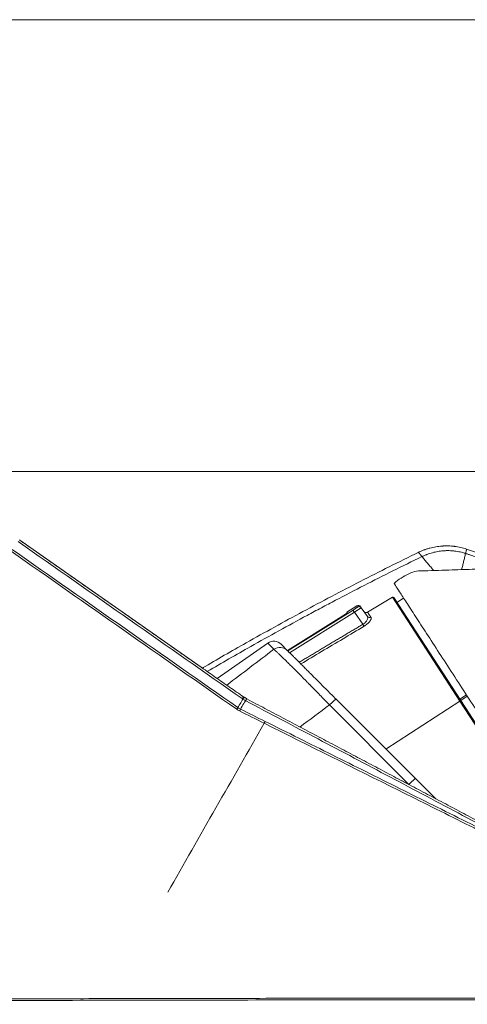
# Model space of a CAD drawing. Header units: millimetres. Extents: x -8 to 594, y 0 to 420.
# Tile 98 of 249: x 138 to 148, y 216 to 239. Entities that reach past the tile are written whole.
import ezdxf
from ezdxf.lldxf.tags import DXFTag

# ---------------------------------------------------------------- set-up
doc = ezdxf.new("R2010")
doc.units = ezdxf.units.MM
doc.layers.add('1', color=7, linetype='Continuous', true_color=0xffffff)
tags = doc.linetypes.add('DASHED', pattern=[25.72, 12.86, -12.86]).pattern_tags.tags
tags[6:7] = [DXFTag(74, 4), DXFTag(75, 0), DXFTag(340, '0'), DXFTag(46, 0.0), DXFTag(50, 0.0), DXFTag(44, 0.0), DXFTag(45, 0.0)]
tags[4:5] = [DXFTag(74, 4), DXFTag(75, 0), DXFTag(340, '0'), DXFTag(46, 0.0), DXFTag(50, 0.0), DXFTag(44, 0.0), DXFTag(45, 0.0)]

msp = doc.modelspace()

# ---------------------------------------------------------------- linework, layer by layer
at = {"layer": '1', "color": 8, "linetype": 'Continuous', "lineweight": 18}
msp.add_line((244.689, 239.083), (107.447, 239.083), dxfattribs=at)
at = {"layer": '1', "color": 163, "linetype": 'DASHED', "lineweight": 18}
msp.add_line((133.543, 228.589), (224.543, 228.589), dxfattribs=at)
at = {"layer": '1', "color": 155, "linetype": 'Continuous', "lineweight": 18}
for p, q in [((142.018, 224.044), (137.808, 226.992)), ((146.463, 225.669), (145.884, 225.321)), ((148.05, 223.269), (146.497, 225.661)), ((146.724, 225.648), (146.57, 225.548)), ((145.407, 225.324), (145.636, 225.467)), ((145.407, 225.324), (145.417, 225.307)), ((145.722, 225.449), (145.74, 225.424)), ((145.883, 225.22), (145.74, 225.424)), ((144.025, 224.431), (145.291, 225.222)), ((143.567, 224.603), (142.393, 223.781)), ((144.021, 224.435), (143.881, 224.575)), ((144.075, 224.381), (144.033, 224.423)), ((142.063, 224.026), (142.067, 224.028)), ((145.154, 223.302), (146.999, 221.457)), ((148.184, 223.401), (148.03, 223.301)), ((148.204, 223.369), (148.05, 223.269)), ((148.05, 223.269), (149.604, 220.877)), ((146.999, 221.457), (147.471, 220.985))]:
    msp.add_line(p, q, dxfattribs=at)
at = {"layer": '1', "color": 155, "linetype": 'Continuous', "lineweight": 13}
for p, q in [((148.03, 223.256), (146.463, 225.669)), ((145.55, 225.37), (144.033, 224.423)), ((145.58, 225.321), (144.075, 224.381)), ((145.777, 225.04), (145.58, 225.321)), ((145.636, 225.467), (145.654, 225.441)), ((143.567, 224.603), (143.71, 224.459)), ((146.314, 222.141), (148.03, 223.256)), ((148.05, 223.269), (148.03, 223.256)), ((148.03, 223.256), (149.597, 220.842)), ((146.847, 221.322), (145.002, 223.168)), ((146.623, 221.434), (146.847, 221.322))]:
    msp.add_line(p, q, dxfattribs=at)
at = {"layer": '1', "color": 155, "linetype": 'Continuous', "lineweight": 18}
for centre, radius, start, end in [((146.476, 225.647), 0.0254, 33, 121), ((143.707, 224.402), 0.245, 45, 125)]:
    msp.add_arc(centre, radius, start, end, dxfattribs=at)
for centre, major_axis, ratio, start_param, end_param in [((145.67, 225.413), (0.0364, -0.052), 0.999389, 1.570796, 3.089265), ((145.935, 225.256), (-0.052, -0.0364), 0.950579, 6.283183, 7.78589)]:
    msp.add_ellipse(centre, major_axis=major_axis, ratio=ratio, start_param=start_param, end_param=end_param, dxfattribs=at)
at = {"layer": '1', "color": 155, "linetype": 'Continuous', "lineweight": 13}
for centre, major_axis, ratio, start_param, end_param in [((143.847, 224.262), (0.173, 0.173), 0.979793, 0, 1.396263), ((142.012, 224.162), (-0.051, 0.136), 0.732088, 2.999878, 3.141295), ((142.948, 223.27), (0.0574, 0.0819), 0.033908, 6.282928, 7.330383), ((142.964, 223.26), (0.0561, 0.0828), 0.025263, 0.006928, 1.046755), ((143.03, 223.22), (0.0472, 0.0882), 0.045427, 0.015888, 1.044549), ((143.036, 223.217), (-0.0467, -0.0884), 0.042202, 3.141136, 4.185866), ((144.981, 223.129), (0.173, 0.173), 0.052336, 0, 1.396263), ((142.846, 223.063), (0.0574, 0.0819), 0.033885, 1.047197, 1.549187), ((142.913, 223.023), (0.0446, 0.0895), 0.03029, 1.043432, 1.544427), ((146.826, 221.283), (0.173, 0.173), 0.052336, 0, 1.396263)]:
    msp.add_ellipse(centre, major_axis=major_axis, ratio=ratio, start_param=start_param, end_param=end_param, dxfattribs=at)
for points, degree in [([(142.974, 223.313), (141.239, 224.529), (139.503, 225.744), (137.767, 226.96)], 3), ([(142.845, 223.067), (141.098, 224.29), (139.351, 225.513), (137.604, 226.737)], 3), ([(137.632, 226.775), (139.379, 225.552), (141.126, 224.329), (142.872, 223.106)], 3), ([(145.654, 225.441), (145.655, 225.441), (145.653, 225.439), (145.646, 225.433), (145.633, 225.425), (145.616, 225.413), (145.596, 225.4), (145.573, 225.385), (145.558, 225.375), (145.55, 225.37)], 3), ([(144.297, 224.158), (145.047, 224.605), (145.777, 225.04)], 2), ([(142.614, 223.627), (142.979, 223.905), (143.344, 224.182), (143.71, 224.459)], 3), ([(142.99, 223.302), (142.985, 223.306), (142.98, 223.31), (142.974, 223.313)], 3), ([(143.05, 223.266), (143.029, 223.277), (143.009, 223.289), (142.99, 223.302)], 3), ([(143.056, 223.263), (143.054, 223.264), (143.052, 223.265), (143.05, 223.266)], 3), ([(142.912, 223.027), (142.888, 223.039), (142.866, 223.052), (142.845, 223.067)], 3), ([(142.872, 223.106), (142.892, 223.092), (142.912, 223.08), (142.933, 223.07)], 3), ([(143.485, 222.741), (143.294, 222.837), (143.103, 222.932), (142.912, 223.027)], 3), ([(142.933, 223.07), (143.125, 222.974), (143.316, 222.879), (143.507, 222.784)], 3), ([(145.002, 223.168), (144.773, 222.997), (144.544, 222.825), (144.315, 222.654)], 3), ([(143.507, 222.784), (143.5, 222.771), (143.492, 222.756), (143.485, 222.741)], 3), ([(143.485, 222.741), (142.738, 221.433), (141.99, 220.125), (141.243, 218.816)], 3)]:
    msp.add_open_spline(points, degree=degree, dxfattribs=at)
at = {"layer": '1', "color": 155, "linetype": 'Continuous', "lineweight": 18}
for points, degree in [([(143.006, 223.352), (140.402, 225.176), (137.798, 226.999)], 2), ([(148.163, 226.686), (148.075, 226.31)], 1), ([(148.187, 226.788), (148.187, 226.788), (148.187, 226.788), (148.187, 226.788)], 3), ([(147.15, 226.611), (147.15, 226.611), (147.149, 226.612), (147.149, 226.613)], 3), ([(147.421, 226.291), (147.15, 226.611)], 1), ([(145.73, 225.414), (145.733, 225.435), (145.717, 225.444)], 2), ([(145.799, 225.34), (145.813, 225.319), (145.838, 225.314)], 2), ([(145.884, 225.322), (145.863, 225.309), (145.838, 225.314)], 2), ([(145.899, 225.205), (145.89, 225.204)], 1), ([(142.085, 224.038), (142.074, 224.034), (142.064, 224.029), (142.054, 224.024)], 3), ([(143.079, 223.313), (143.003, 223.354)], 1), ([(143.02, 223.343), (143.013, 223.347), (143.006, 223.352)], 2), ([(143.082, 223.305), (143.077, 223.308)], 1), ([(149.799, 219.754), (146.444, 221.536), (143.082, 223.305)], 2)]:
    msp.add_open_spline(points, degree=degree, dxfattribs=at)
for points, knots in [([(142.053, 224.026), (142.389, 224.223), (142.727, 224.417), (143.503, 224.855), (143.942, 225.097), (144.827, 225.573), (145.716, 226.04), (146.615, 226.49), (147.066, 226.71)], [0, 0, 0, 0, 0.205627, 0.205627, 0.470418, 0.470418, 0.735209, 1, 1, 1, 1]), ([(147.149, 226.613), (147.143, 226.621), (147.138, 226.629), (147.127, 226.643), (147.122, 226.65), (147.115, 226.659), (147.112, 226.662), (147.109, 226.666), (147.108, 226.668), (147.105, 226.67), (147.104, 226.672), (147.099, 226.678), (147.094, 226.682), (147.086, 226.69), (147.083, 226.693), (147.078, 226.698), (147.076, 226.699), (147.073, 226.701), (147.071, 226.702), (147.069, 226.703), (147.069, 226.703), (147.067, 226.704), (147.067, 226.704), (147.065, 226.705), (147.065, 226.705), (147.064, 226.705), (147.063, 226.706), (147.062, 226.706), (147.062, 226.706), (147.061, 226.706), (147.061, 226.706), (147.061, 226.706), (147.061, 226.707), (147.06, 226.707), (147.061, 226.707), (147.061, 226.707), (147.061, 226.707), (147.061, 226.707), (147.061, 226.707), (147.061, 226.707), (147.061, 226.707), (147.062, 226.707), (147.062, 226.708), (147.063, 226.708), (147.063, 226.708), (147.063, 226.708), (147.064, 226.708), (147.064, 226.709)], [0, 0, 0, 0, 0.125, 0.125, 0.25, 0.25, 0.3125, 0.3125, 0.34375, 0.34375, 0.375, 0.375, 0.5, 0.5, 0.625, 0.625, 0.6875, 0.6875, 0.75, 0.75, 0.78125, 0.78125, 0.8125, 0.8125, 0.84375, 0.84375, 0.875, 0.875, 0.90625, 0.90625, 0.9375, 0.9375, 0.953125, 0.953125, 0.96875, 0.96875, 0.976562, 0.976562, 0.980469, 0.980469, 0.984375, 0.984375, 0.992188, 0.992188, 0.996094, 0.996094, 1, 1, 1, 1]), ([(147.064, 226.709), (147.069, 226.711), (147.075, 226.714), (147.083, 226.718), (147.086, 226.719), (147.091, 226.722), (147.094, 226.723), (147.108, 226.729), (147.119, 226.734), (147.152, 226.748), (147.174, 226.757), (147.202, 226.768), (147.208, 226.77), (147.219, 226.774), (147.225, 226.776), (147.242, 226.782), (147.254, 226.786), (147.288, 226.797), (147.311, 226.804), (147.38, 226.822), (147.427, 226.833), (147.521, 226.848), (147.569, 226.854), (147.623, 226.858), (147.629, 226.858), (147.641, 226.859), (147.647, 226.859), (147.665, 226.86), (147.677, 226.861), (147.713, 226.862), (147.762, 226.861), (147.81, 226.859), (147.846, 226.856), (147.858, 226.855), (147.876, 226.854), (147.882, 226.853), (147.894, 226.852), (147.9, 226.851), (147.954, 226.844), (148.001, 226.836), (148.095, 226.816), (148.141, 226.803), (148.187, 226.788)], [0, 0, 0, 0, 0.015625, 0.015625, 0.023438, 0.023438, 0.03125, 0.03125, 0.0625, 0.0625, 0.125, 0.125, 0.140625, 0.140625, 0.15625, 0.15625, 0.1875, 0.1875, 0.25, 0.25, 0.375, 0.375, 0.5, 0.5, 0.515625, 0.515625, 0.53125, 0.53125, 0.5625, 0.5625, 0.625, 0.6875, 0.6875, 0.71875, 0.71875, 0.734375, 0.734375, 0.75, 0.75, 0.875, 0.875, 1, 1, 1, 1]), ([(148.187, 226.788), (148.187, 226.788), (148.187, 226.788), (148.187, 226.788), (148.187, 226.788), (148.187, 226.788), (148.187, 226.788), (148.186, 226.788), (148.186, 226.788), (148.186, 226.788), (148.186, 226.788), (148.186, 226.788), (148.186, 226.788), (148.186, 226.788), (148.186, 226.788), (148.186, 226.788), (148.186, 226.788), (148.186, 226.788), (148.186, 226.788), (148.186, 226.787), (148.186, 226.787), (148.186, 226.786), (148.186, 226.785), (148.186, 226.783), (148.186, 226.782), (148.186, 226.78), (148.185, 226.779), (148.185, 226.776), (148.185, 226.774), (148.184, 226.771), (148.184, 226.769), (148.183, 226.765), (148.183, 226.763), (148.181, 226.757), (148.18, 226.752), (148.178, 226.741), (148.175, 226.729), (148.171, 226.716), (148.168, 226.702), (148.166, 226.694), (148.163, 226.686)], [0, 0, 0, 0, 0.000977, 0.000977, 0.001953, 0.001953, 0.003906, 0.003906, 0.007812, 0.007812, 0.015625, 0.015625, 0.03125, 0.03125, 0.046875, 0.046875, 0.0625, 0.0625, 0.09375, 0.09375, 0.125, 0.125, 0.1875, 0.1875, 0.25, 0.25, 0.3125, 0.3125, 0.375, 0.375, 0.4375, 0.4375, 0.5, 0.5, 0.625, 0.625, 0.75, 0.875, 0.875, 1, 1, 1, 1]), ([(148.187, 226.788), (148.372, 226.728), (148.555, 226.662), (148.781, 226.573), (148.826, 226.555), (148.894, 226.527), (148.916, 226.517), (148.961, 226.499), (149.07, 226.452), (149.177, 226.404), (149.262, 226.365)], [0, 0, 0, 0, 0.504796, 0.504796, 0.630994, 0.630994, 0.694094, 0.694094, 0.757193, 1, 1, 1, 1]), ([(151.701, 226.416), (151.371, 226.406), (150.781, 226.389), (150, 226.366), (149.391, 226.349), (148.875, 226.334), (148.373, 226.318), (147.815, 226.306), (147.365, 226.28), (147.022, 226.289), (146.776, 226.187), (146.607, 226.084), (146.502, 225.99)], [0, 0, 0, 0, 0.187729, 0.335718, 0.443965, 0.534143, 0.628924, 0.729391, 0.851418, 0.886044, 0.922271, 1, 1, 1, 1]), ([(148.204, 223.369), (148.093, 223.54), (147.87, 223.883), (147.549, 224.378), (147.253, 224.834), (146.993, 225.234), (146.78, 225.562), (146.622, 225.806), (146.524, 225.956), (146.502, 225.99), (146.502, 225.99), (146.502, 225.99)], [0, 0, 0, 0, 0.124992, 0.249984, 0.374977, 0.499969, 0.624961, 0.749953, 0.874945, 0.999938, 1, 1, 1, 1]), ([(145.417, 225.307), (145.417, 225.307), (145.417, 225.307), (145.416, 225.306), (145.415, 225.305), (145.413, 225.303), (145.412, 225.302), (145.412, 225.302), (145.411, 225.301), (145.411, 225.301), (145.41, 225.3), (145.409, 225.3), (145.407, 225.298), (145.403, 225.296), (145.399, 225.293), (145.396, 225.29), (145.394, 225.289), (145.392, 225.288), (145.391, 225.287), (145.39, 225.287), (145.387, 225.284), (145.384, 225.282), (145.378, 225.279), (145.372, 225.274), (145.366, 225.27), (145.361, 225.267), (145.36, 225.267), (145.359, 225.265), (145.358, 225.265), (145.355, 225.263), (145.353, 225.262), (145.348, 225.258), (145.34, 225.253), (145.332, 225.248), (145.326, 225.245), (145.324, 225.243), (145.321, 225.241), (145.32, 225.241), (145.318, 225.239), (145.317, 225.239), (145.312, 225.235), (145.308, 225.233), (145.3, 225.228), (145.295, 225.225), (145.291, 225.222)], [0, 0, 0, 0, 0.0625, 0.0625, 0.125, 0.1875, 0.1875, 0.203125, 0.203125, 0.21875, 0.21875, 0.25, 0.25, 0.3125, 0.375, 0.375, 0.40625, 0.421875, 0.421875, 0.4375, 0.4375, 0.5, 0.5, 0.5625, 0.625, 0.625, 0.640625, 0.640625, 0.65625, 0.65625, 0.6875, 0.6875, 0.75, 0.8125, 0.8125, 0.84375, 0.84375, 0.859375, 0.859375, 0.875, 0.875, 0.9375, 0.9375, 1, 1, 1, 1]), ([(145.74, 225.424), (145.74, 225.424), (145.74, 225.424), (145.74, 225.423), (145.739, 225.423), (145.738, 225.423), (145.738, 225.422), (145.737, 225.422), (145.735, 225.421), (145.734, 225.42), (145.733, 225.419), (145.731, 225.418), (145.729, 225.417), (145.728, 225.416), (145.728, 225.416), (145.728, 225.416)], [0, 0, 0, 0, 0.090552, 0.17979, 0.267715, 0.354327, 0.439627, 0.523614, 0.606288, 0.687651, 0.767702, 0.846441, 0.923868, 0.999985, 1, 1, 1, 1]), ([(145.804, 224.995), (145.806, 224.996), (145.811, 224.999), (145.817, 225.003), (145.824, 225.007), (145.83, 225.011), (145.837, 225.015), (145.843, 225.02), (145.854, 225.028), (145.87, 225.04), (145.883, 225.051), (145.889, 225.057), (145.889, 225.057)], [0, 0, 0, 0, 0.071023, 0.141926, 0.212688, 0.283294, 0.353729, 0.423987, 0.494072, 0.741577, 0.999973, 1, 1, 1, 1]), ([(144.021, 224.435), (144.027, 224.428), (144.035, 224.42), (144.054, 224.402), (144.065, 224.391), (144.089, 224.367), (144.102, 224.354), (144.124, 224.332), (144.131, 224.325), (144.141, 224.315), (144.143, 224.313), (144.147, 224.309), (144.149, 224.307), (144.155, 224.3), (144.159, 224.296), (144.181, 224.275), (144.199, 224.257), (144.237, 224.218), (144.258, 224.198), (144.3, 224.155), (144.323, 224.133), (144.358, 224.098), (144.37, 224.086), (144.389, 224.067), (144.395, 224.061), (144.404, 224.052), (144.407, 224.048), (144.414, 224.042), (144.417, 224.039), (144.446, 224.01), (144.472, 223.984), (144.526, 223.93), (144.582, 223.874), (144.64, 223.815), (144.685, 223.77), (144.701, 223.755), (144.724, 223.732), (144.735, 223.721), (144.747, 223.709), (144.755, 223.701), (144.759, 223.697), (144.794, 223.662), (144.826, 223.63), (144.89, 223.566), (144.922, 223.534), (144.987, 223.468), (145.02, 223.435), (145.087, 223.369), (145.12, 223.336), (145.154, 223.302)], [0, 0, 0, 0, 0.0625, 0.0625, 0.125, 0.125, 0.1875, 0.1875, 0.21875, 0.21875, 0.226563, 0.226563, 0.234375, 0.234375, 0.25, 0.25, 0.3125, 0.3125, 0.375, 0.375, 0.4375, 0.4375, 0.46875, 0.46875, 0.484375, 0.484375, 0.492188, 0.492188, 0.5, 0.5, 0.5625, 0.5625, 0.625, 0.6875, 0.6875, 0.71875, 0.71875, 0.734375, 0.742187, 0.742187, 0.75, 0.75, 0.8125, 0.8125, 0.875, 0.875, 0.9375, 0.9375, 1, 1, 1, 1]), ([(149.906, 220.748), (149.906, 220.748), (149.906, 220.748), (149.884, 220.782), (149.787, 220.932), (149.629, 221.176), (149.416, 221.504), (149.156, 221.903), (148.86, 222.359), (148.539, 222.854), (148.316, 223.197), (148.204, 223.369)], [0, 0, 0, 0, 0.000062, 0.125055, 0.250047, 0.375039, 0.500031, 0.625023, 0.750016, 0.875008, 1, 1, 1, 1]), ([(221.143, 216.645), (220.94, 216.645), (220.667, 216.644), (219.982, 216.64), (219.568, 216.638), (218.845, 216.635), (218.586, 216.633), (218.172, 216.631), (218.03, 216.631), (217.736, 216.629), (217.586, 216.628), (216.819, 216.624), (216.159, 216.62), (215.405, 216.616), (215.361, 216.616), (215.272, 216.615), (215.226, 216.615), (215.095, 216.614), (215.015, 216.613), (214.799, 216.612), (214.685, 216.611), (214.561, 216.61), (214.527, 216.61), (214.489, 216.61), (214.478, 216.61), (214.455, 216.61), (214.444, 216.61), (214.384, 216.609), (214.332, 216.609), (214.163, 216.607), (214.032, 216.606), (213.846, 216.604), (213.808, 216.603), (213.749, 216.603), (213.729, 216.603), (213.691, 216.602), (213.672, 216.602), (213.58, 216.601), (213.514, 216.6), (213.398, 216.598), (213.348, 216.597), (213.286, 216.597), (213.268, 216.596), (213.234, 216.596), (213.218, 216.595), (213.191, 216.594), (213.18, 216.594), (213.153, 216.593), (213.139, 216.592), (213.093, 216.59), (213.058, 216.588), (213.003, 216.585), (212.985, 216.584), (212.95, 216.582), (212.935, 216.581), (212.891, 216.579), (212.868, 216.578), (212.826, 216.577), (212.808, 216.576), (212.769, 216.575), (212.748, 216.575), (212.705, 216.574), (212.682, 216.573), (212.653, 216.573), (212.647, 216.573), (212.635, 216.572), (212.629, 216.572), (212.604, 216.572), (212.581, 216.571), (212.524, 216.57), (212.489, 216.57), (212.407, 216.568), (212.367, 216.567), (212.31, 216.566), (212.292, 216.566), (212.255, 216.565), (212.236, 216.565), (212.174, 216.563), (212.126, 216.562), (212.019, 216.56), (211.961, 216.559), (211.836, 216.557), (211.77, 216.557), (211.629, 216.556), (211.553, 216.555), (211.392, 216.554), (211.308, 216.553), (211.133, 216.552), (211.041, 216.551), (210.852, 216.55), (210.752, 216.549), (210.456, 216.547), (210.259, 216.545), (209.864, 216.542), (209.667, 216.541), (209.273, 216.538), (209.076, 216.536), (208.489, 216.532), (208.102, 216.529), (206.954, 216.521), (206.206, 216.516), (205.108, 216.508), (204.746, 216.506), (204.209, 216.502), (204.031, 216.501), (203.678, 216.499), (203.502, 216.498), (202.629, 216.492), (201.971, 216.488), (200.116, 216.476), (199.036, 216.469), (197.883, 216.461), (197.662, 216.46), (197.239, 216.457), (197.032, 216.456), (196.428, 216.451), (196.046, 216.449), (194.961, 216.441), (194.319, 216.437), (193.199, 216.429), (192.722, 216.425), (192.129, 216.421), (191.953, 216.419), (191.719, 216.417), (191.646, 216.417), (191.562, 216.416), (191.545, 216.416), (191.51, 216.416), (191.492, 216.416), (191.434, 216.415), (191.392, 216.415), (191.163, 216.413), (190.922, 216.411), (190.472, 216.408), (190.306, 216.406), (190.079, 216.404), (190.032, 216.403), (189.942, 216.402), (189.897, 216.402), (189.766, 216.4), (189.682, 216.399), (189.439, 216.396), (189.289, 216.393), (189.023, 216.389), (188.906, 216.386), (188.757, 216.384), (188.712, 216.383), (188.63, 216.381), (188.595, 216.38), (188.497, 216.379), (188.447, 216.378), (188.375, 216.379), (188.343, 216.379), (188.295, 216.381), (188.279, 216.381), (188.256, 216.382), (188.248, 216.382), (188.236, 216.383), (188.232, 216.383), (188.224, 216.383), (188.219, 216.383), (188.198, 216.384), (188.177, 216.385), (188.139, 216.385), (188.13, 216.385), (188.113, 216.385), (188.105, 216.385), (188.081, 216.385), (188.066, 216.384), (188.038, 216.384), (188.026, 216.384), (188, 216.383), (187.987, 216.382), (187.947, 216.381), (187.92, 216.38), (187.882, 216.379), (187.869, 216.379), (187.854, 216.378), (187.85, 216.378), (187.838, 216.378), (187.831, 216.378), (187.805, 216.377), (187.783, 216.377), (187.741, 216.376), (187.725, 216.376), (187.691, 216.376), (187.672, 216.376), (187.614, 216.375), (187.576, 216.375), (187.461, 216.373), (187.385, 216.372), (187.271, 216.371), (187.233, 216.37), (187.177, 216.37), (187.158, 216.37), (187.121, 216.369), (187.102, 216.369), (187.001, 216.368), (186.898, 216.367), (186.71, 216.365), (186.642, 216.365), (186.532, 216.364), (186.494, 216.363), (186.416, 216.363), (186.374, 216.363), (186.171, 216.361), (186.012, 216.36), (185.819, 216.359), (185.78, 216.359), (185.704, 216.358), (185.667, 216.358), (185.553, 216.358), (185.468, 216.357), (185.186, 216.356), (184.962, 216.355), (184.186, 216.352), (183.527, 216.35), (182.633, 216.348), (182.531, 216.348), (182.324, 216.347), (182.217, 216.347), (181.897, 216.347), (181.679, 216.347), (181.014, 216.346), (180.555, 216.345), (179.842, 216.345), (179.601, 216.345), (179.233, 216.345), (179.109, 216.345), (178.86, 216.345), (178.734, 216.345), (178.089, 216.345), (177.529, 216.345), (176.321, 216.345), (175.674, 216.345), (174.636, 216.346), (174.28, 216.346), (173.728, 216.346), (173.542, 216.346), (173.17, 216.347), (172.983, 216.347), (171.296, 216.348), (169.751, 216.349), (166.567, 216.352), (164.928, 216.354), (162.819, 216.355), (162.394, 216.356), (161.538, 216.356), (161.11, 216.357), (159.826, 216.357), (158.969, 216.358), (157.683, 216.359), (157.254, 216.359), (156.61, 216.359), (156.396, 216.359), (155.966, 216.359), (155.752, 216.359), (154.699, 216.359), (153.896, 216.36), (152.372, 216.36), (151.651, 216.36), (150.799, 216.36), (150.632, 216.359), (150.301, 216.359), (150.139, 216.359), (149.653, 216.359), (149.328, 216.359), (148.678, 216.358), (148.352, 216.358), (147.864, 216.357), (147.701, 216.357), (147.457, 216.357), (147.375, 216.357), (147.213, 216.357), (147.131, 216.356), (146.393, 216.356), (145.692, 216.355), (144.762, 216.354), (144.573, 216.354), (144.286, 216.353), (144.189, 216.353), (143.997, 216.353), (143.901, 216.353), (143.424, 216.352), (143.049, 216.352), (141.942, 216.35), (141.23, 216.349), (139.855, 216.346), (139.193, 216.344), (138.395, 216.342), (138.238, 216.341), (137.924, 216.34), (137.767, 216.339), (137.3, 216.338), (136.992, 216.337), (136.075, 216.333), (135.476, 216.33), (134.299, 216.323), (133.721, 216.319), (132.867, 216.313), (132.585, 216.31), (132.027, 216.305), (131.748, 216.303), (130.911, 216.296), (130.354, 216.291), (128.683, 216.275), (127.571, 216.263), (126.457, 216.251)], [0, 0, 0, 0, 0.03125, 0.03125, 0.0625, 0.0625, 0.078125, 0.078125, 0.085938, 0.085938, 0.09375, 0.09375, 0.125, 0.125, 0.126953, 0.126953, 0.128906, 0.128906, 0.132812, 0.132812, 0.140625, 0.140625, 0.144531, 0.144531, 0.146484, 0.146484, 0.148438, 0.148438, 0.15625, 0.15625, 0.171875, 0.171875, 0.175781, 0.175781, 0.177734, 0.177734, 0.179688, 0.179688, 0.1875, 0.1875, 0.195312, 0.195312, 0.199219, 0.199219, 0.203125, 0.203125, 0.207031, 0.207031, 0.210938, 0.210938, 0.21875, 0.21875, 0.222656, 0.222656, 0.226562, 0.226562, 0.234375, 0.234375, 0.242188, 0.242188, 0.25, 0.25, 0.257812, 0.257812, 0.259766, 0.259766, 0.261719, 0.261719, 0.265625, 0.265625, 0.269531, 0.269531, 0.273438, 0.273438, 0.275391, 0.275391, 0.277344, 0.277344, 0.28125, 0.28125, 0.285156, 0.285156, 0.289062, 0.289062, 0.292969, 0.292969, 0.296875, 0.296875, 0.300781, 0.300781, 0.304688, 0.304688, 0.3125, 0.3125, 0.320312, 0.320312, 0.328125, 0.328125, 0.34375, 0.34375, 0.375, 0.375, 0.390625, 0.390625, 0.398438, 0.398438, 0.40625, 0.40625, 0.4375, 0.4375, 0.5, 0.5, 0.515625, 0.515625, 0.53125, 0.53125, 0.5625, 0.5625, 0.625, 0.625, 0.6875, 0.6875, 0.71875, 0.71875, 0.734375, 0.734375, 0.738281, 0.738281, 0.742188, 0.742188, 0.75, 0.75, 0.78125, 0.78125, 0.796875, 0.796875, 0.800781, 0.800781, 0.804688, 0.804688, 0.8125, 0.8125, 0.828125, 0.828125, 0.84375, 0.84375, 0.851562, 0.851562, 0.859375, 0.859375, 0.875, 0.875, 0.890625, 0.890625, 0.898438, 0.898438, 0.902344, 0.902344, 0.904297, 0.904297, 0.90625, 0.90625, 0.910156, 0.910156, 0.911133, 0.911133, 0.912109, 0.912109, 0.914062, 0.914062, 0.916016, 0.916016, 0.917969, 0.917969, 0.921875, 0.921875, 0.923828, 0.923828, 0.924316, 0.924316, 0.924805, 0.924805, 0.925781, 0.925781, 0.92627, 0.92627, 0.926758, 0.926758, 0.927734, 0.927734, 0.929688, 0.929688, 0.930664, 0.930664, 0.931152, 0.931152, 0.931641, 0.931641, 0.933594, 0.933594, 0.93457, 0.93457, 0.935059, 0.935059, 0.935547, 0.935547, 0.9375, 0.9375, 0.937988, 0.937988, 0.938477, 0.938477, 0.939453, 0.939453, 0.941406, 0.941406, 0.945312, 0.945312, 0.945801, 0.945801, 0.946289, 0.946289, 0.947266, 0.947266, 0.949219, 0.949219, 0.950195, 0.950195, 0.950684, 0.950684, 0.951172, 0.951172, 0.953125, 0.953125, 0.955078, 0.955078, 0.956055, 0.956055, 0.956543, 0.956543, 0.957031, 0.957031, 0.960938, 0.960938, 0.964844, 0.964844, 0.96582, 0.96582, 0.966797, 0.966797, 0.96875, 0.96875, 0.969727, 0.969727, 0.970215, 0.970215, 0.970703, 0.970703, 0.972656, 0.972656, 0.974609, 0.974609, 0.975098, 0.975098, 0.975586, 0.975586, 0.976562, 0.976562, 0.977539, 0.977539, 0.978027, 0.978027, 0.978271, 0.978271, 0.978516, 0.978516, 0.980469, 0.980469, 0.980957, 0.980957, 0.981201, 0.981201, 0.981445, 0.981445, 0.982422, 0.982422, 0.984375, 0.984375, 0.986328, 0.986328, 0.986816, 0.986816, 0.987305, 0.987305, 0.988281, 0.988281, 0.990234, 0.990234, 0.992188, 0.992188, 0.993164, 0.993164, 0.994141, 0.994141, 0.996094, 0.996094, 1, 1, 1, 1]), ([(221.143, 216.605), (220.718, 216.604), (219.591, 216.599), (217.618, 216.589), (215.824, 216.579), (214.485, 216.57), (213.869, 216.565), (213.438, 216.559), (213.191, 216.556), (213.006, 216.545), (212.821, 216.536), (212.636, 216.533), (212.451, 216.529), (212.226, 216.525), (211.918, 216.518), (211.424, 216.515), (210.541, 216.507), (207.828, 216.487), (203.39, 216.457), (198.201, 216.424), (194.256, 216.398), (191.79, 216.378), (190.322, 216.369), (189.335, 216.356), (188.781, 216.345), (188.411, 216.338), (188.257, 216.344), (188.133, 216.347), (188.01, 216.345), (187.856, 216.338), (187.671, 216.337), (187.424, 216.334), (186.993, 216.329), (186.377, 216.324), (184.756, 216.314), (182.255, 216.307), (178.31, 216.305), (171.547, 216.308), (163.938, 216.317), (156.047, 216.321), (151.116, 216.323), (147.17, 216.318), (143.225, 216.314), (139.25, 216.308), (135.305, 216.292), (132.345, 216.272), (129.416, 216.245), (127.443, 216.224), (126.458, 216.214)], [0, 0, 0, 0, 0.013462, 0.035714, 0.0625, 0.070312, 0.078124, 0.082031, 0.083984, 0.085939, 0.087893, 0.089846, 0.091799, 0.093753, 0.096999, 0.101565, 0.109377, 0.125002, 0.187501, 0.25, 0.289406, 0.312499, 0.328124, 0.335937, 0.34375, 0.345703, 0.347657, 0.348634, 0.349611, 0.351564, 0.353517, 0.355471, 0.359377, 0.367189, 0.375002, 0.410715, 0.446429, 0.5, 0.625, 0.6875, 0.75, 0.781249, 0.812499, 0.874999, 0.907194, 0.937499, 0.968776, 1, 1, 1, 1])]:
    msp.add_open_spline(points, degree=3, knots=knots, dxfattribs=at)
at = {"layer": '1', "color": 155, "linetype": 'Continuous', "lineweight": 13}
for points, knots in [([(148.163, 226.686), (148.163, 226.686), (148.163, 226.686), (148.162, 226.686), (148.161, 226.686), (148.159, 226.687), (148.154, 226.689), (148.145, 226.691), (148.127, 226.697), (148.111, 226.701), (148.08, 226.71), (148.059, 226.715), (147.995, 226.729), (147.952, 226.736), (147.898, 226.742), (147.888, 226.744), (147.871, 226.745), (147.866, 226.746), (147.855, 226.747), (147.828, 226.749), (147.779, 226.751), (147.736, 226.751), (147.703, 226.75), (147.687, 226.749), (147.67, 226.749), (147.659, 226.748), (147.654, 226.747), (147.605, 226.744), (147.562, 226.739), (147.477, 226.724), (147.435, 226.715), (147.352, 226.692), (147.311, 226.678), (147.265, 226.661), (147.26, 226.659), (147.25, 226.655), (147.235, 226.649), (147.209, 226.638), (147.185, 226.627), (147.167, 226.619), (147.159, 226.615), (147.155, 226.613), (147.152, 226.612), (147.151, 226.611), (147.151, 226.611), (147.151, 226.611), (147.15, 226.611), (147.15, 226.611), (147.15, 226.611)], [0, 0, 0, 0, 0.000977, 0.000977, 0.001953, 0.003906, 0.007812, 0.015625, 0.03125, 0.0625, 0.0625, 0.125, 0.125, 0.25, 0.25, 0.28125, 0.28125, 0.296875, 0.296875, 0.3125, 0.375, 0.4375, 0.4375, 0.46875, 0.484375, 0.484375, 0.5, 0.5, 0.625, 0.625, 0.75, 0.75, 0.875, 0.875, 0.890625, 0.890625, 0.90625, 0.9375, 0.96875, 0.984375, 0.992188, 0.996094, 0.998047, 0.999023, 0.999512, 0.999756, 0.999756, 1, 1, 1, 1]), ([(149.046, 226.349), (149.021, 226.36), (148.995, 226.371), (148.948, 226.391), (148.926, 226.401), (148.882, 226.419), (148.815, 226.447), (148.749, 226.474), (148.615, 226.527), (148.525, 226.56), (148.39, 226.609), (148.322, 226.633), (148.243, 226.66), (148.203, 226.673), (148.183, 226.679), (148.173, 226.683), (148.169, 226.684), (148.166, 226.685), (148.165, 226.685), (148.163, 226.686)], [0, 0, 0, 0, 0.088007, 0.088007, 0.164007, 0.164007, 0.240006, 0.392005, 0.392005, 0.696002, 0.696002, 0.848001, 0.924001, 0.962, 0.981, 0.9905, 0.99525, 0.99525, 1, 1, 1, 1]), ([(147.148, 226.613), (146.699, 226.394), (146.253, 226.171), (145.586, 225.829), (145.254, 225.657), (144.923, 225.482), (144.702, 225.365), (144.592, 225.306), (144.043, 225.01), (143.266, 224.582), (142.498, 224.141), (142.163, 223.945)], [0, 0, 0, 0, 0.26473, 0.26473, 0.397095, 0.463277, 0.463277, 0.529459, 0.529459, 0.794189, 1, 1, 1, 1]), ([(145.58, 225.321), (145.576, 225.328), (145.572, 225.334), (145.565, 225.346), (145.562, 225.351), (145.556, 225.36), (145.554, 225.364), (145.551, 225.369), (145.55, 225.37), (145.55, 225.37)], [0, 0, 0, 0, 0.25, 0.25, 0.5, 0.5, 0.75, 0.75, 1, 1, 1, 1]), ([(145.728, 225.416), (145.726, 225.415), (145.721, 225.412), (145.713, 225.407), (145.703, 225.401), (145.694, 225.395), (145.685, 225.389), (145.676, 225.383), (145.666, 225.377), (145.657, 225.371), (145.647, 225.364), (145.636, 225.357), (145.625, 225.35), (145.614, 225.343), (145.603, 225.336), (145.592, 225.329), (145.584, 225.324), (145.58, 225.321)], [0, 0, 0, 0, 0.086262, 0.170706, 0.253332, 0.334144, 0.394604, 0.455072, 0.51555, 0.576039, 0.636544, 0.697064, 0.757604, 0.818166, 0.87875, 0.939361, 1, 1, 1, 1]), ([(145.966, 225.204), (145.952, 225.223), (145.926, 225.261), (145.898, 225.301), (145.886, 225.319), (145.884, 225.321), (145.884, 225.321)], [0, 0, 0, 0, 0.248131, 0.54572, 0.859793, 1, 1, 1, 1]), ([(145.777, 225.04), (145.78, 225.041), (145.785, 225.044), (145.793, 225.049), (145.8, 225.054), (145.808, 225.059), (145.815, 225.065), (145.821, 225.07), (145.828, 225.076), (145.834, 225.082), (145.848, 225.095), (145.866, 225.116), (145.881, 225.143), (145.89, 225.169), (145.892, 225.187), (145.891, 225.2), (145.889, 225.207), (145.887, 225.214), (145.884, 225.218), (145.883, 225.22)], [0, 0, 0, 0, 0.028104, 0.056224, 0.084391, 0.112639, 0.141, 0.169508, 0.198193, 0.227087, 0.256221, 0.386051, 0.530649, 0.647392, 0.787518, 0.838515, 0.900872, 0.95043, 1, 1, 1, 1]), ([(145.889, 225.057), (145.901, 225.068), (145.924, 225.091), (145.949, 225.123), (145.965, 225.152), (145.971, 225.171), (145.972, 225.185), (145.971, 225.192), (145.97, 225.196), (145.968, 225.2), (145.967, 225.203), (145.966, 225.204)], [0, 0, 0, 0, 0.176696, 0.37783, 0.530414, 0.720312, 0.79629, 0.869649, 0.906092, 0.949542, 1, 1, 1, 1]), ([(144.336, 224.12), (144.497, 224.216), (144.824, 224.41), (145.313, 224.702), (145.642, 224.898), (145.804, 224.995)], [0, 0, 0, 0, 0.328367, 0.668472, 1, 1, 1, 1]), ([(145.002, 223.168), (144.964, 223.207), (144.927, 223.245), (144.852, 223.322), (144.778, 223.398), (144.706, 223.472), (144.634, 223.546), (144.598, 223.582), (144.558, 223.623), (144.554, 223.627), (144.545, 223.636), (144.532, 223.65), (144.501, 223.681), (144.475, 223.707), (144.425, 223.758), (144.358, 223.825), (144.295, 223.889), (144.234, 223.951), (144.204, 223.981), (144.171, 224.014), (144.168, 224.017), (144.16, 224.024), (144.157, 224.028), (144.146, 224.039), (144.125, 224.06), (144.104, 224.08), (144.064, 224.121), (144.038, 224.146), (143.989, 224.194), (143.966, 224.217), (143.921, 224.261), (143.9, 224.281), (143.876, 224.305), (143.871, 224.31), (143.864, 224.317), (143.861, 224.319), (143.856, 224.323), (143.845, 224.335), (143.834, 224.345), (143.808, 224.37), (143.777, 224.399), (143.751, 224.423), (143.737, 224.436), (143.734, 224.438), (143.729, 224.443), (143.726, 224.445), (143.719, 224.452), (143.714, 224.456), (143.71, 224.459)], [0, 0, 0, 0, 0.0625, 0.0625, 0.125, 0.1875, 0.1875, 0.25, 0.25, 0.257812, 0.257812, 0.265625, 0.28125, 0.3125, 0.3125, 0.375, 0.4375, 0.4375, 0.5, 0.5, 0.507812, 0.507812, 0.515625, 0.515625, 0.53125, 0.5625, 0.5625, 0.625, 0.625, 0.6875, 0.6875, 0.75, 0.75, 0.765625, 0.765625, 0.773437, 0.773437, 0.78125, 0.8125, 0.8125, 0.875, 0.9375, 0.9375, 0.953125, 0.953125, 0.96875, 0.96875, 1, 1, 1, 1]), ([(142.872, 223.106), (142.884, 223.125), (142.895, 223.143), (142.929, 223.2), (142.951, 223.237), (142.979, 223.284), (142.985, 223.293), (142.99, 223.302)], [0, 0, 0, 0, 0.286002, 0.286002, 0.860887, 0.860887, 1, 1, 1, 1]), ([(143.05, 223.266), (143.037, 223.244), (143.024, 223.223), (142.985, 223.157), (142.959, 223.113), (142.933, 223.07)], [0, 0, 0, 0, 0.332359, 0.332359, 1, 1, 1, 1]), ([(149.773, 219.713), (149.494, 219.861), (149.214, 220.009), (148.655, 220.306), (148.375, 220.454), (147.815, 220.75), (147.535, 220.898), (146.976, 221.194), (146.696, 221.342), (145.856, 221.786), (145.296, 222.081), (144.176, 222.672), (143.616, 222.968), (143.056, 223.263)], [0, 0, 0, 0, 0.125, 0.125, 0.25, 0.25, 0.375, 0.375, 0.5, 0.5, 0.75, 0.75, 1, 1, 1, 1]), ([(143.507, 222.784), (144.027, 222.525), (144.547, 222.265), (145.587, 221.747), (146.108, 221.488), (147.148, 220.969), (147.668, 220.71), (148.708, 220.191), (149.228, 219.931), (149.749, 219.672)], [0, 0, 0, 0, 0.25, 0.25, 0.5, 0.5, 0.75, 0.75, 1, 1, 1, 1]), ([(149.727, 219.629), (149.206, 219.888), (148.686, 220.147), (147.646, 220.666), (147.126, 220.925), (145.565, 221.704), (144.525, 222.222), (143.485, 222.741)], [0, 0, 0, 0, 0.25, 0.25, 0.5, 0.5, 1, 1, 1, 1])]:
    msp.add_open_spline(points, degree=3, knots=knots, dxfattribs=at)
for points, weights in [([(145.74, 225.424), (145.72, 225.453), (145.685, 225.46), (145.654, 225.441)], [1.15917739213, 0.946946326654, 0.94694086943, 1.15916102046]), ([(145.804, 224.995), (145.799, 225.003), (145.789, 225.019), (145.777, 225.04)], [1.07735408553, 0.975182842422, 0.974224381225, 1.07447870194])]:
    msp.add_rational_spline(points, weights, degree=3, dxfattribs=at)

doc.saveas('drawing.dxf')
